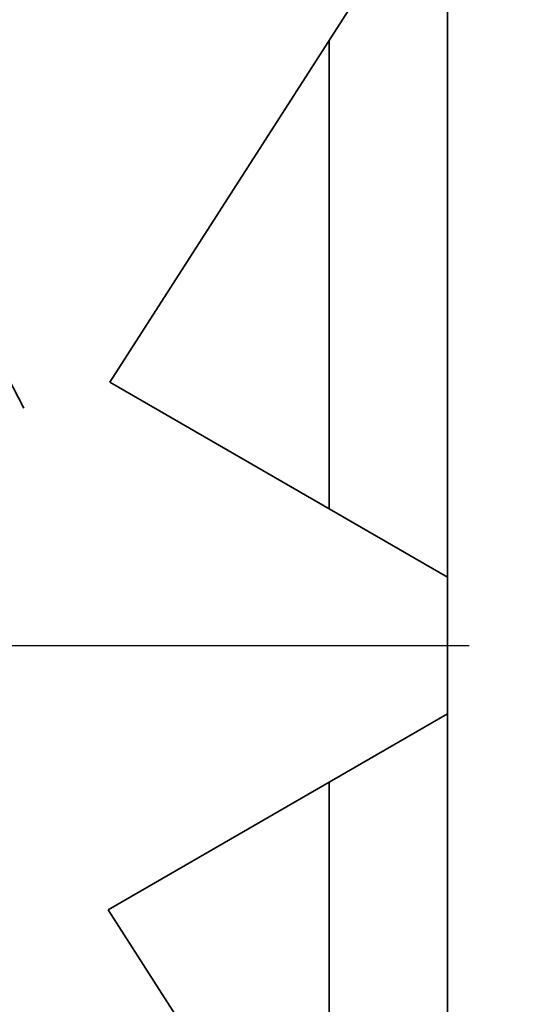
# Model space of a CAD drawing. Header units: millimetres. Extents: x 0 to 5940, y 0 to 4200.
# Tile 34 of 49: x 3288 to 3329, y 2378 to 2461. Entities that reach past the tile are written whole.
import ezdxf

# ---------------------------------------------------------------- set-up
doc = ezdxf.new("R2010")
doc.units = ezdxf.units.MM
doc.header["$LTSCALE"] = 10
doc.linetypes.add('CHAIN', pattern=[0.3543, 0.2362, -0.0295, 0.0591, -0.0295])
doc.linetypes.add('DOUBLE_DASH_CHAIN', pattern=[1.2403, 0.6614, -0.0827, 0.1654, -0.0827, 0.1654, -0.0827])
doc.layers.add('Piano di lavoro(ISO)', color=7, linetype='DOUBLE_DASH_CHAIN', lineweight=25)
doc.layers.add('Spigoli visibili(ISO)', color=7, linetype='Continuous', lineweight=35)
doc.layers.add('Quote(ISO)', color=7, linetype='Continuous', lineweight=25, true_color=0x80ff00)
doc.styles.add('Corrente-BSI', font='arial.ttf')
doc.dimstyles.new('DEFAULT-ISO', dxfattribs={"dimscale": 10, "dimtxt": 3.5, "dimasz": 2.5, "dimexe": 1, "dimexo": 1, "dimgap": 0.762, "dimtad": 1, "dimtoh": 1, "dimrnd": 1e-08, "dimtxsty": 'Corrente-BSI', "dimcen": 0.09, "dimdle": 10, "dimclrd": 7, "dimclre": 7, "dimclrt": 7, "dimazin": 2, "dimtfac": 0.571429, "dimtmove": 0, "dimatfit": 3, "dimfxl": 1, "dimtolj": 1, "dimlwd": 5, "dimlwe": 5, "dimarcsym": 0})

# ---------------------------------------------------------------- blocks, each defined once
blk = doc.blocks.new('*D18')
at = {"layer": 'Defpoints', "color": 0, "linetype": 'Continuous', "transparency": 16777216}
for p in [(1837.703, 3185.97), (4055.303, 1493.22), (1837.703, 973.22)]:
    blk.add_point(p, dxfattribs=at)
at = {"layer": 'Quote(ISO)', "color": 7, "linetype": 'Continuous', "lineweight": 5, "transparency": 16777216}
for p, q in [((1837.703, 3175.97), (1837.703, 963.22)), ((4055.303, 1483.22), (4055.303, 963.22)), ((4030.303, 973.22), (1862.703, 973.22))]:
    blk.add_line(p, q, dxfattribs=at)
at = {"layer": 'Quote(ISO)', "color": 7, "linetype": 'Continuous', "transparency": 16777216}
for points in [[(1862.703, 977.387), (1862.703, 969.054), (1837.703, 973.22)], [(4030.303, 977.387), (4030.303, 969.054), (4055.303, 973.22)]]:
    blk.add_solid(points, dxfattribs=at)
at = {"layer": 'Quote(ISO)', "color": 7, "linetype": 'Continuous', "lineweight": 9, "transparency": 16777216, "insert": (2893.907, 1016.58), "char_height": 35, "attachment_point": 1, "style": 'Corrente-BSI'}
blk.add_mtext('\\A1;2218', dxfattribs=at)

msp = doc.modelspace()

# ---------------------------------------------------------------- linework, layer by layer
at = {"layer": 'Piano di lavoro(ISO)', "linetype": 'CHAIN', "ltscale": 17.075924}
msp.add_line((1772.703, 2407.97), (3772.359, 2407.97), dxfattribs=at)
at = {"layer": 'Spigoli visibili(ISO)'}
for p, q in [((3264.027, 2474.225), (3287.911, 2428.012)), ((3321.699, 2471.536), (3295.195, 2430.203)), ((3323.703, 2467.97), (3323.703, 2347.97)), ((3313.703, 2459.066), (3313.703, 2419.517)), ((3323.703, 2413.743), (3295.195, 2430.203)), ((3323.703, 2402.196), (3295.034, 2385.645)), ((3313.703, 2396.423), (3313.703, 2356.531)), ((3321.371, 2344.573), (3295.034, 2385.645))]:
    msp.add_line(p, q, dxfattribs=at)

# ---------------------------------------------------------------- dimensions: what is measured, and where the dimension line sits
at = {"layer": 'Quote(ISO)', "color": 7, "linetype": 'Continuous', "lineweight": 9}
dim = msp.add_linear_dim(base=(1837.703, 973.22), p1=(4055.303, 1493.22), p2=(1837.703, 3185.97), angle=180, dimstyle='DEFAULT-ISO', override={"dimgap": 0.762, "dimtoh": 0, "dimdec": 0, "dimtol": 0, "dimlim": 0, "dimtp": 0, "dimtm": 0, "dimtdec": 0, "dimtofl": 0, "dimatfit": 1}, dxfattribs=at)
dim.commit()
dim.dimension.update_dxf_attribs({"geometry": '*D18', "text_midpoint": (2946.503, 973.22), "dimtype": 160})

doc.saveas('drawing.dxf')
